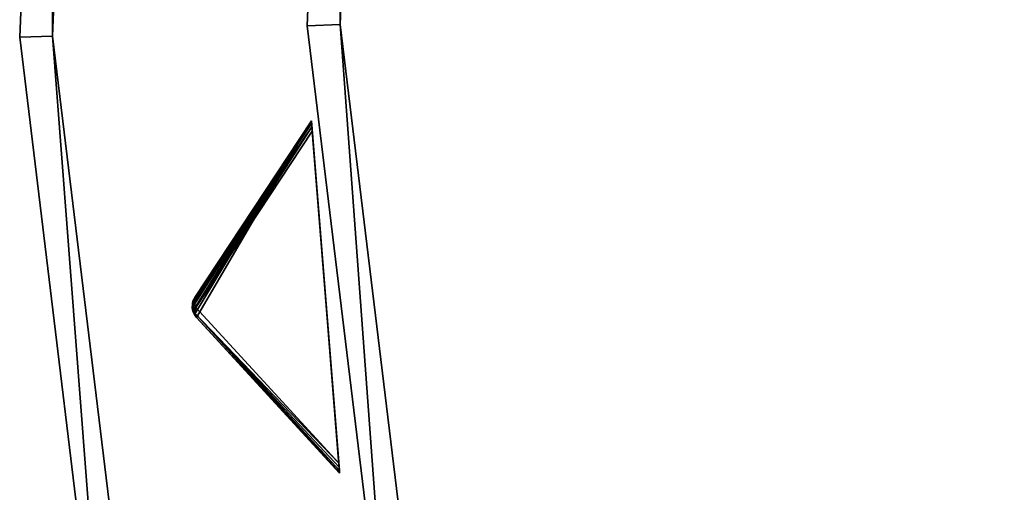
# Model space of a CAD drawing. Extents: x 5 to 565, y -280 to 280.
# Tile 22 of 256: x 5 to 65, y -39 to -10. Entities that reach past the tile are written whole.
import ezdxf

# ---------------------------------------------------------------- set-up
doc = ezdxf.new("R2010")
doc.units = 0
doc.header["$LTSCALE"] = 25.4
doc.layers.get('0').update_dxf_attribs({"color": 13, "linetype": 'CONTINUOUS'})

# ---------------------------------------------------------------- blocks, each defined once
blk = doc.blocks.new('GRUPUJ_3')
at = {"color": 254}
mesh = blk.add_polyface(dxfattribs=at)
corners = [(8.668, 254.266, 150), (1.682, 242.305, 139.866), (10.383, 232.835, 150), (1.552, 242.483, 139.717), (1.464, 242.685, 139.625), (1.422, 242.902, 139.594), (1.429, 243.122, 139.625), (1.484, 243.336, 139.717), (1.584, 243.532, 139.866)]
mesh.append_faces([[corners[k] for k in face] for face in [(0, 1, 2), (7, 0, 8)]], dxfattribs={"vtx0": -1, "color": 254})
mesh.append_faces([[corners[k] for k in face] for face in [(1, 0, 3), (3, 0, 4), (4, 0, 5), (5, 0, 6), (6, 0, 7)]], dxfattribs={"vtx0": -1, "vtx1": -1, "color": 254})
mesh = blk.add_polyface(dxfattribs=at)
corners = [(8.668, 254.266, 0.616), (8.671, 254.225, 0.357), (1.519, 243.254, 10.41)]
mesh.append_faces([[corners[k] for k in face] for face in [(0, 1, 2)]], dxfattribs={"color": 254})
mesh = blk.add_polyface(dxfattribs=at)
corners = [(8.668, 254.266, 0.616), (1.519, 243.254, 10.41), (1.584, 243.532, 10.75)]
mesh.append_faces([[corners[k] for k in face] for face in [(0, 1, 2)]], dxfattribs={"color": 254})
mesh = blk.add_polyface(dxfattribs=at)
corners = [(8.671, 254.225, 0.357), (8.681, 254.105, 0.162), (1.519, 243.254, 10.41)]
mesh.append_faces([[corners[k] for k in face] for face in [(0, 1, 2)]], dxfattribs={"color": 254})
mesh = blk.add_polyface(dxfattribs=at)
corners = [(8.681, 254.105, 0.162), (8.696, 253.91, 0.041), (1.519, 243.254, 10.41)]
mesh.append_faces([[corners[k] for k in face] for face in [(0, 1, 2)]], dxfattribs={"color": 254})
mesh = blk.add_polyface(dxfattribs=at)
corners = [(8.668, 254.266, 150), (1.584, 243.532, 10.75), (1.584, 243.532, 139.866), (8.668, 254.266, 0.616)]
mesh.append_faces([[corners[k] for k in face] for face in [(0, 1, 2), (1, 0, 3)]], dxfattribs={"vtx0": -1, "color": 254})
mesh = blk.add_polyface(dxfattribs=at)
corners = [(10.38, 232.875, 0.357), (10.383, 232.835, 150), (10.383, 232.835, 0.616), (8.668, 254.266, 150), (10.37, 232.996, 0.162), (10.355, 233.19, 0.041), (10.334, 233.448), (8.717, 253.652), (8.696, 253.91, 0.041), (8.681, 254.105, 0.162), (8.671, 254.225, 0.357), (8.668, 254.266, 0.616)]
mesh.append_faces([[corners[k] for k in face] for face in [(0, 1, 2), (3, 10, 11)]], dxfattribs={"vtx0": -1, "color": 254})
mesh.append_faces([[corners[k] for k in face] for face in [(1, 0, 3)]], dxfattribs={"vtx0": -1, "vtx1": -1, "color": 254})
mesh.append_faces([[corners[k] for k in face] for face in [(3, 0, 4), (3, 4, 5), (3, 5, 6), (3, 6, 7), (3, 7, 8), (3, 8, 9), (3, 9, 10)]], dxfattribs={"vtx0": -1, "vtx2": -1, "color": 254})
mesh = blk.add_polyface(dxfattribs=at)
corners = [(8.696, 253.91, 0.041), (1.633, 242.919, 10.134), (1.519, 243.254, 10.41)]
mesh.append_faces([[corners[k] for k in face] for face in [(0, 1, 2)]], dxfattribs={"color": 254})
mesh = blk.add_polyface(dxfattribs=at)
corners = [(8.696, 253.91, 0.041), (8.717, 253.652), (1.633, 242.919, 10.134)]
mesh.append_faces([[corners[k] for k in face] for face in [(0, 1, 2)]], dxfattribs={"color": 254})
mesh = blk.add_polyface(dxfattribs=at)
corners = [(8.717, 253.652), (10.334, 233.448), (1.633, 242.919, 10.134)]
mesh.append_faces([[corners[k] for k in face] for face in [(0, 1, 2)]], dxfattribs={"color": 254})
mesh = blk.add_polyface(dxfattribs=at)
corners = [(1.484, 243.336, 139.717), (1.442, 243.196, 10.75), (1.429, 243.122, 139.625)]
mesh.append_faces([[corners[k] for k in face] for face in [(0, 1, 2)]], dxfattribs={"color": 254})
mesh = blk.add_polyface(dxfattribs=at)
corners = [(1.442, 243.196, 10.75), (1.429, 243.122, 10.75), (1.429, 243.122, 139.625)]
mesh.append_faces([[corners[k] for k in face] for face in [(0, 1, 2)]], dxfattribs={"color": 254})
mesh = blk.add_polyface(dxfattribs=at)
corners = [(1.442, 243.196, 10.75), (1.455, 243.096, 10.507), (1.429, 243.122, 10.75)]
mesh.append_faces([[corners[k] for k in face] for face in [(0, 1, 2)]], dxfattribs={"color": 254})
mesh = blk.add_polyface(dxfattribs=at)
corners = [(1.584, 243.532, 10.75), (1.442, 243.196, 10.75), (1.484, 243.336, 139.717)]
mesh.append_faces([[corners[k] for k in face] for face in [(0, 1, 2)]], dxfattribs={"color": 254})
mesh = blk.add_polyface(dxfattribs=at)
corners = [(1.584, 243.532, 10.75), (1.455, 243.096, 10.507), (1.442, 243.196, 10.75)]
mesh.append_faces([[corners[k] for k in face] for face in [(0, 1, 2)]], dxfattribs={"color": 254})
mesh = blk.add_polyface(dxfattribs=at)
corners = [(1.584, 243.532, 10.75), (1.519, 243.254, 10.41), (1.455, 243.096, 10.507)]
mesh.append_faces([[corners[k] for k in face] for face in [(0, 1, 2)]], dxfattribs={"color": 254})
mesh = blk.add_polyface(dxfattribs=at)
corners = [(1.519, 243.254, 10.41), (1.633, 242.919, 10.134), (1.455, 243.096, 10.507)]
mesh.append_faces([[corners[k] for k in face] for face in [(0, 1, 2)]], dxfattribs={"color": 254})
mesh = blk.add_polyface(dxfattribs=at)
corners = [(1.584, 243.532, 10.75), (1.484, 243.336, 139.717), (1.584, 243.532, 139.866)]
mesh.append_faces([[corners[k] for k in face] for face in [(0, 1, 2)]], dxfattribs={"color": 254})
mesh = blk.add_polyface(dxfattribs=at)
corners = [(1.429, 243.122, 10.75), (1.422, 242.902, 139.594), (1.429, 243.122, 139.625)]
mesh.append_faces([[corners[k] for k in face] for face in [(0, 1, 2)]], dxfattribs={"color": 254})
mesh = blk.add_polyface(dxfattribs=at)
corners = [(1.429, 243.122, 10.75), (1.464, 242.685, 139.625), (1.422, 242.902, 139.594)]
mesh.append_faces([[corners[k] for k in face] for face in [(0, 1, 2)]], dxfattribs={"color": 254})
mesh = blk.add_polyface(dxfattribs=at)
corners = [(1.429, 243.122, 10.75), (1.464, 242.685, 10.75), (1.464, 242.685, 139.625)]
mesh.append_faces([[corners[k] for k in face] for face in [(0, 1, 2)]], dxfattribs={"color": 254})
mesh = blk.add_polyface(dxfattribs=at)
corners = [(1.429, 243.122, 10.75), (1.455, 243.096, 10.507), (1.464, 242.685, 10.75)]
mesh.append_faces([[corners[k] for k in face] for face in [(0, 1, 2)]], dxfattribs={"color": 254})
mesh = blk.add_polyface(dxfattribs=at)
corners = [(1.455, 243.096, 10.507), (1.444, 242.903, 10.541), (1.464, 242.685, 10.75)]
mesh.append_faces([[corners[k] for k in face] for face in [(0, 1, 2)]], dxfattribs={"color": 254})
mesh = blk.add_polyface(dxfattribs=at)
corners = [(1.455, 243.096, 10.507), (1.633, 242.919, 10.134), (1.444, 242.903, 10.541)]
mesh.append_faces([[corners[k] for k in face] for face in [(0, 1, 2)]], dxfattribs={"color": 254})
mesh = blk.add_polyface(dxfattribs=at)
corners = [(1.633, 242.919, 10.134), (1.486, 242.715, 10.507), (1.444, 242.903, 10.541)]
mesh.append_faces([[corners[k] for k in face] for face in [(0, 1, 2)]], dxfattribs={"color": 254})
mesh = blk.add_polyface(dxfattribs=at)
corners = [(1.444, 242.903, 10.541), (1.486, 242.715, 10.507), (1.464, 242.685, 10.75)]
mesh.append_faces([[corners[k] for k in face] for face in [(0, 1, 2)]], dxfattribs={"color": 254})
mesh = blk.add_polyface(dxfattribs=at)
corners = [(1.486, 242.715, 10.507), (1.488, 242.614, 10.75), (1.464, 242.685, 10.75)]
mesh.append_faces([[corners[k] for k in face] for face in [(0, 1, 2)]], dxfattribs={"color": 254})
mesh = blk.add_polyface(dxfattribs=at)
corners = [(1.464, 242.685, 10.75), (1.488, 242.614, 10.75), (1.682, 242.305, 139.866)]
mesh.append_faces([[corners[k] for k in face] for face in [(0, 1, 2)]], dxfattribs={"color": 254})
mesh = blk.add_polyface(dxfattribs=at)
corners = [(1.464, 242.685, 10.75), (1.552, 242.483, 139.717), (1.464, 242.685, 139.625)]
mesh.append_faces([[corners[k] for k in face] for face in [(0, 1, 2)]], dxfattribs={"color": 254})
mesh = blk.add_polyface(dxfattribs=at)
corners = [(1.464, 242.685, 10.75), (1.682, 242.305, 139.866), (1.552, 242.483, 139.717)]
mesh.append_faces([[corners[k] for k in face] for face in [(0, 1, 2)]], dxfattribs={"color": 254})
mesh = blk.add_polyface(dxfattribs=at)
corners = [(1.633, 242.919, 10.134), (1.574, 242.569, 10.41), (1.486, 242.715, 10.507)]
mesh.append_faces([[corners[k] for k in face] for face in [(0, 1, 2)]], dxfattribs={"color": 254})
mesh = blk.add_polyface(dxfattribs=at)
corners = [(1.486, 242.715, 10.507), (1.574, 242.569, 10.41), (1.488, 242.614, 10.75)]
mesh.append_faces([[corners[k] for k in face] for face in [(0, 1, 2)]], dxfattribs={"color": 254})
mesh = blk.add_polyface(dxfattribs=at)
corners = [(1.488, 242.614, 10.75), (1.682, 242.305, 10.75), (1.682, 242.305, 139.866)]
mesh.append_faces([[corners[k] for k in face] for face in [(0, 1, 2)]], dxfattribs={"color": 254})
mesh = blk.add_polyface(dxfattribs=at)
corners = [(1.488, 242.614, 10.75), (1.574, 242.569, 10.41), (1.682, 242.305, 10.75)]
mesh.append_faces([[corners[k] for k in face] for face in [(0, 1, 2)]], dxfattribs={"color": 254})
mesh = blk.add_polyface(dxfattribs=at)
corners = [(1.633, 242.919, 10.134), (10.334, 233.448), (1.574, 242.569, 10.41)]
mesh.append_faces([[corners[k] for k in face] for face in [(0, 1, 2)]], dxfattribs={"color": 254})
mesh = blk.add_polyface(dxfattribs=at)
corners = [(1.574, 242.569, 10.41), (10.37, 232.996, 0.162), (10.38, 232.875, 0.357)]
mesh.append_faces([[corners[k] for k in face] for face in [(0, 1, 2)]], dxfattribs={"color": 254})
mesh = blk.add_polyface(dxfattribs=at)
corners = [(1.574, 242.569, 10.41), (10.355, 233.19, 0.041), (10.37, 232.996, 0.162)]
mesh.append_faces([[corners[k] for k in face] for face in [(0, 1, 2)]], dxfattribs={"color": 254})
mesh = blk.add_polyface(dxfattribs=at)
corners = [(1.574, 242.569, 10.41), (10.334, 233.448), (10.355, 233.19, 0.041)]
mesh.append_faces([[corners[k] for k in face] for face in [(0, 1, 2)]], dxfattribs={"color": 254})
mesh = blk.add_polyface(dxfattribs=at)
corners = [(1.574, 242.569, 10.41), (10.38, 232.875, 0.357), (1.682, 242.305, 10.75)]
mesh.append_faces([[corners[k] for k in face] for face in [(0, 1, 2)]], dxfattribs={"color": 254})
mesh = blk.add_polyface(dxfattribs=at)
corners = [(1.682, 242.305, 139.866), (10.383, 232.835, 0.616), (10.383, 232.835, 150), (1.682, 242.305, 10.75)]
mesh.append_faces([[corners[k] for k in face] for face in [(0, 1, 2), (1, 0, 3)]], dxfattribs={"vtx0": -1, "color": 254})
mesh = blk.add_polyface(dxfattribs=at)
corners = [(1.682, 242.305, 10.75), (10.38, 232.875, 0.357), (10.383, 232.835, 0.616)]
mesh.append_faces([[corners[k] for k in face] for face in [(0, 1, 2)]], dxfattribs={"color": 254})
blk = doc.blocks.new('CRISTAL-M-7628-7627_STL')
at = {"color": 0}
blk.add_blockref('GRUPUJ_3', (14.455, -270.63, 250.002), dxfattribs=at)
at = {"color": 8}
mesh = blk.add_polyface(dxfattribs=at)
corners = [(5.38, -11.274, 430.002), (7.378, -11.194, 430.002), (7.194, 33.75, 430.002), (10.811, -56.007, 430.002), (12.771, -55.607, 430.002), (23.348, -99.289, 430.002), (25.218, -98.58, 430.002), (42.665, -140, 430.002), (44.397, -139, 430.002), (68.263, -177.085, 430.002), (69.812, -175.82, 430.002), (99.478, -209.583, 430.002), (100.804, -208.086, 430.002), (135.502, -236.653, 430.002), (136.571, -234.963, 430.002), (175.402, -257.594, 430.002), (176.186, -255.754, 430.002), (218.144, -271.864, 430.002), (218.623, -269.922, 430.002), (262.622, -279.092, 430.002), (262.783, -277.099, 430.002), (285.152, -280, 430.002), (285.152, -278, 430.002), (307.683, -279.092, 430.002), (307.522, -277.099, 430.002), (351.682, -269.922, 430.002), (352.161, -271.864, 430.002), (394.119, -255.754, 430.002), (394.903, -257.594, 430.002), (433.734, -234.963, 430.002), (434.803, -236.653, 430.002), (469.501, -208.086, 430.002), (470.827, -209.583, 430.002), (500.493, -175.82, 430.002), (502.042, -177.085, 430.002), (525.908, -139, 430.002), (527.64, -140, 430.002), (545.087, -98.58, 430.002), (546.957, -99.289, 430.002), (557.534, -55.607, 430.002), (559.494, -56.007, 430.002), (562.927, -11.194, 430.002), (564.925, -11.274, 430.002), (563.111, 33.75, 430.002), (9.179, 33.509, 430.002), (16.207, 77.901, 430.002), (18.128, 77.344, 430.002), (32.186, 120.034, 430.002), (33.993, 119.177, 430.002), (54.717, 159.058, 430.002), (56.363, 157.922, 430.002), (83.216, 193.963, 430.002), (84.658, 192.577, 430.002), (116.945, 223.844, 430.002), (118.146, 222.245, 430.002), (155.03, 247.928, 430.002), (155.959, 246.157, 430.002), (196.485, 265.59, 430.002), (197.119, 263.693, 430.002), (240.237, 276.374, 430.002), (240.558, 274.4, 430.002), (285.152, 280, 430.002), (285.152, 278, 430.002), (329.747, 274.4, 430.002), (330.068, 276.374, 430.002), (373.186, 263.693, 430.002), (373.819, 265.59, 430.002), (414.345, 246.157, 430.002), (415.275, 247.928, 430.002), (452.159, 222.245, 430.002), (453.36, 223.844, 430.002), (485.647, 192.577, 430.002), (487.089, 193.963, 430.002), (513.942, 157.922, 430.002), (515.588, 159.058, 430.002), (536.312, 119.177, 430.002), (538.119, 120.034, 430.002), (552.177, 77.344, 430.002), (554.098, 77.901, 430.002), (561.126, 33.509, 430.002)]
mesh.append_faces([[corners[k] for k in face] for face in [(0, 1, 2), (1, 3, 4), (4, 5, 6), (6, 7, 8), (8, 9, 10), (10, 11, 12), (12, 13, 14), (14, 15, 16), (16, 17, 18), (18, 19, 20), (20, 21, 22), (22, 23, 24), (24, 23, 25), (25, 26, 27), (27, 28, 29), (29, 30, 31), (31, 32, 33), (33, 34, 35), (35, 36, 37), (37, 38, 39), (39, 40, 41), (2, 44, 45), (44, 2, 1), (45, 46, 47), (47, 48, 49), (49, 50, 51), (51, 52, 53), (53, 54, 55), (55, 56, 57), (57, 58, 59), (59, 60, 61), (61, 63, 64), (64, 65, 66), (66, 67, 68), (68, 69, 70), (70, 71, 72), (72, 73, 74), (74, 75, 76), (76, 77, 78), (78, 79, 43)]], dxfattribs={"vtx0": -1, "vtx1": -1, "color": 8})
mesh.append_faces([[corners[k] for k in face] for face in [(1, 0, 3), (4, 3, 5), (6, 5, 7), (8, 7, 9), (10, 9, 11), (12, 11, 13), (14, 13, 15), (16, 15, 17), (18, 17, 19), (20, 19, 21), (22, 21, 23), (25, 23, 26), (27, 26, 28), (29, 28, 30), (31, 30, 32), (33, 32, 34), (35, 34, 36), (37, 36, 38), (39, 38, 40), (41, 40, 42), (41, 42, 43), (45, 44, 46), (47, 46, 48), (49, 48, 50), (51, 50, 52), (53, 52, 54), (55, 54, 56), (57, 56, 58), (59, 58, 60), (61, 60, 62), (61, 62, 63), (64, 63, 65), (66, 65, 67), (68, 67, 69), (70, 69, 71), (72, 71, 73), (74, 73, 75), (76, 75, 77), (78, 77, 79), (43, 79, 41)]], dxfattribs={"vtx0": -1, "vtx2": -1, "color": 8})
mesh = blk.add_polyface(dxfattribs=at)
corners = [(7.194, 33.75, 410.002), (9.179, 33.509, 410.002), (7.378, -11.194, 410.002), (16.207, 77.901, 410.002), (18.128, 77.344, 410.002), (32.186, 120.034, 410.002), (33.993, 119.177, 410.002), (54.717, 159.058, 410.002), (56.363, 157.922, 410.002), (83.216, 193.963, 410.002), (84.658, 192.577, 410.002), (116.945, 223.844, 410.002), (118.146, 222.245, 410.002), (155.03, 247.928, 410.002), (155.959, 246.157, 410.002), (196.485, 265.59, 410.002), (197.119, 263.693, 410.002), (240.237, 276.374, 410.002), (240.558, 274.4, 410.002), (285.152, 280, 410.002), (285.152, 278, 410.002), (330.068, 276.374, 410.002), (329.747, 274.4, 410.002), (373.186, 263.693, 410.002), (373.819, 265.59, 410.002), (414.345, 246.157, 410.002), (415.275, 247.928, 410.002), (452.159, 222.245, 410.002), (453.36, 223.844, 410.002), (485.647, 192.577, 410.002), (487.089, 193.963, 410.002), (513.942, 157.922, 410.002), (515.588, 159.058, 410.002), (536.312, 119.177, 410.002), (538.119, 120.034, 410.002), (552.177, 77.344, 410.002), (554.098, 77.901, 410.002), (561.126, 33.509, 410.002), (563.111, 33.75, 410.002), (562.927, -11.194, 410.002), (5.38, -11.274, 410.002), (10.811, -56.007, 410.002), (12.771, -55.607, 410.002), (23.348, -99.289, 410.002), (25.218, -98.58, 410.002), (42.665, -140, 410.002), (44.397, -139, 410.002), (68.263, -177.085, 410.002), (69.812, -175.82, 410.002), (99.478, -209.583, 410.002), (100.804, -208.086, 410.002), (135.502, -236.653, 410.002), (136.571, -234.963, 410.002), (175.402, -257.594, 410.002), (176.186, -255.754, 410.002), (218.144, -271.864, 410.002), (218.623, -269.922, 410.002), (262.622, -279.092, 410.002), (262.783, -277.099, 410.002), (285.152, -280, 410.002), (285.152, -278, 410.002), (307.522, -277.099, 410.002), (307.683, -279.092, 410.002), (351.682, -269.922, 410.002), (352.161, -271.864, 410.002), (394.119, -255.754, 410.002), (394.903, -257.594, 410.002), (433.734, -234.963, 410.002), (434.803, -236.653, 410.002), (469.501, -208.086, 410.002), (470.827, -209.583, 410.002), (500.493, -175.82, 410.002), (502.042, -177.085, 410.002), (525.908, -139, 410.002), (527.64, -140, 410.002), (545.087, -98.58, 410.002), (546.957, -99.289, 410.002), (557.534, -55.607, 410.002), (559.494, -56.007, 410.002), (564.925, -11.274, 410.002)]
mesh.append_faces([[corners[k] for k in face] for face in [(1, 3, 4), (4, 5, 6), (6, 7, 8), (8, 9, 10), (10, 11, 12), (12, 13, 14), (14, 15, 16), (16, 17, 18), (18, 19, 20), (20, 21, 22), (22, 21, 23), (23, 24, 25), (25, 26, 27), (27, 28, 29), (29, 30, 31), (31, 32, 33), (33, 34, 35), (35, 36, 37), (37, 38, 39), (40, 2, 41), (41, 42, 43), (43, 44, 45), (45, 46, 47), (47, 48, 49), (49, 50, 51), (51, 52, 53), (53, 54, 55), (55, 56, 57), (57, 58, 59), (59, 61, 62), (62, 63, 64), (64, 65, 66), (66, 67, 68), (68, 69, 70), (70, 71, 72), (72, 73, 74), (74, 75, 76), (76, 77, 78), (78, 39, 79), (79, 39, 38)]], dxfattribs={"vtx0": -1, "vtx1": -1, "color": 8})
mesh.append_faces([[corners[k] for k in face] for face in [(0, 1, 2), (1, 0, 3), (4, 3, 5), (6, 5, 7), (8, 7, 9), (10, 9, 11), (12, 11, 13), (14, 13, 15), (16, 15, 17), (18, 17, 19), (20, 19, 21), (23, 21, 24), (25, 24, 26), (27, 26, 28), (29, 28, 30), (31, 30, 32), (33, 32, 34), (35, 34, 36), (37, 36, 38), (2, 40, 0), (41, 2, 42), (43, 42, 44), (45, 44, 46), (47, 46, 48), (49, 48, 50), (51, 50, 52), (53, 52, 54), (55, 54, 56), (57, 56, 58), (59, 58, 60), (59, 60, 61), (62, 61, 63), (64, 63, 65), (66, 65, 67), (68, 67, 69), (70, 69, 71), (72, 71, 73), (74, 73, 75), (76, 75, 77), (78, 77, 39)]], dxfattribs={"vtx0": -1, "vtx2": -1, "color": 8})
mesh = blk.add_polyface(dxfattribs=at)
corners = [(22.865, -10.57, 417.002), (24.864, -10.489, 417.002), (24.566, 31.641, 417.002), (27.957, -52.507, 417.002), (29.917, -52.107, 417.002), (39.711, -93.084, 417.002), (41.581, -92.375, 417.002), (57.821, -131.25, 417.002), (59.553, -130.25, 417.002), (81.819, -166.017, 417.002), (83.368, -164.752, 417.002), (111.083, -196.484, 417.002), (112.409, -194.987, 417.002), (144.855, -221.862, 417.002), (145.924, -220.172, 417.002), (182.261, -241.495, 417.002), (183.045, -239.655, 417.002), (222.332, -254.872, 417.002), (222.811, -252.93, 417.002), (264.03, -261.649, 417.002), (264.191, -259.655, 417.002), (285.152, -262.5, 417.002), (285.152, -260.5, 417.002), (306.275, -261.649, 417.002), (306.114, -259.655, 417.002), (347.494, -252.93, 417.002), (347.973, -254.872, 417.002), (387.26, -239.655, 417.002), (388.044, -241.495, 417.002), (424.381, -220.172, 417.002), (425.45, -221.862, 417.002), (457.896, -194.987, 417.002), (459.222, -196.484, 417.002), (486.937, -164.752, 417.002), (488.486, -166.017, 417.002), (510.752, -130.25, 417.002), (512.484, -131.25, 417.002), (528.724, -92.375, 417.002), (530.594, -93.084, 417.002), (540.388, -52.107, 417.002), (542.348, -52.507, 417.002), (545.441, -10.489, 417.002), (547.44, -10.57, 417.002), (545.739, 31.641, 417.002), (26.552, 31.4, 417.002), (33.016, 73.032, 417.002), (34.937, 72.476, 417.002), (47.997, 112.532, 417.002), (49.804, 111.674, 417.002), (69.119, 149.117, 417.002), (70.765, 147.981, 417.002), (95.837, 181.84, 417.002), (97.279, 180.455, 417.002), (127.458, 209.854, 417.002), (128.659, 208.255, 417.002), (163.163, 232.432, 417.002), (164.092, 230.661, 417.002), (202.027, 248.991, 417.002), (202.66, 247.094, 417.002), (243.044, 259.101, 417.002), (243.365, 257.127, 417.002), (285.152, 262.5, 417.002), (285.152, 260.5, 417.002), (326.94, 257.127, 417.002), (327.26, 259.101, 417.002), (367.644, 247.094, 417.002), (368.278, 248.991, 417.002), (406.213, 230.661, 417.002), (407.142, 232.432, 417.002), (441.646, 208.255, 417.002), (442.847, 209.854, 417.002), (473.026, 180.455, 417.002), (474.468, 181.84, 417.002), (499.54, 147.981, 417.002), (501.186, 149.117, 417.002), (520.501, 111.674, 417.002), (522.308, 112.532, 417.002), (535.367, 72.476, 417.002), (537.288, 73.032, 417.002), (543.753, 31.4, 417.002)]
mesh.append_faces([[corners[k] for k in face] for face in [(0, 1, 2), (1, 3, 4), (4, 5, 6), (6, 7, 8), (8, 9, 10), (10, 11, 12), (12, 13, 14), (14, 15, 16), (16, 17, 18), (18, 19, 20), (20, 21, 22), (22, 23, 24), (24, 23, 25), (25, 26, 27), (27, 28, 29), (29, 30, 31), (31, 32, 33), (33, 34, 35), (35, 36, 37), (37, 38, 39), (39, 40, 41), (2, 44, 45), (44, 2, 1), (45, 46, 47), (47, 48, 49), (49, 50, 51), (51, 52, 53), (53, 54, 55), (55, 56, 57), (57, 58, 59), (59, 60, 61), (61, 63, 64), (64, 65, 66), (66, 67, 68), (68, 69, 70), (70, 71, 72), (72, 73, 74), (74, 75, 76), (76, 77, 78), (78, 79, 43)]], dxfattribs={"vtx0": -1, "vtx1": -1, "color": 8})
mesh.append_faces([[corners[k] for k in face] for face in [(1, 0, 3), (4, 3, 5), (6, 5, 7), (8, 7, 9), (10, 9, 11), (12, 11, 13), (14, 13, 15), (16, 15, 17), (18, 17, 19), (20, 19, 21), (22, 21, 23), (25, 23, 26), (27, 26, 28), (29, 28, 30), (31, 30, 32), (33, 32, 34), (35, 34, 36), (37, 36, 38), (39, 38, 40), (41, 40, 42), (41, 42, 43), (45, 44, 46), (47, 46, 48), (49, 48, 50), (51, 50, 52), (53, 52, 54), (55, 54, 56), (57, 56, 58), (59, 58, 60), (61, 60, 62), (61, 62, 63), (64, 63, 65), (66, 65, 67), (68, 67, 69), (70, 69, 71), (72, 71, 73), (74, 73, 75), (76, 75, 77), (78, 77, 79), (43, 79, 41)]], dxfattribs={"vtx0": -1, "vtx2": -1, "color": 8})
mesh = blk.add_polyface(dxfattribs=at)
corners = [(24.566, 31.641, 410.002), (26.552, 31.4, 410.002), (24.864, -10.489, 410.002), (33.016, 73.032, 410.002), (34.937, 72.476, 410.002), (47.997, 112.532, 410.002), (49.804, 111.674, 410.002), (69.119, 149.117, 410.002), (70.765, 147.981, 410.002), (95.837, 181.84, 410.002), (97.279, 180.455, 410.002), (127.458, 209.854, 410.002), (128.659, 208.255, 410.002), (163.163, 232.432, 410.002), (164.092, 230.661, 410.002), (202.027, 248.991, 410.002), (202.66, 247.094, 410.002), (243.044, 259.101, 410.002), (243.365, 257.127, 410.002), (285.152, 262.5, 410.002), (285.152, 260.5, 410.002), (327.26, 259.101, 410.002), (326.94, 257.127, 410.002), (367.644, 247.094, 410.002), (368.278, 248.991, 410.002), (406.213, 230.661, 410.002), (407.142, 232.432, 410.002), (441.646, 208.255, 410.002), (442.847, 209.854, 410.002), (473.026, 180.455, 410.002), (474.468, 181.84, 410.002), (499.54, 147.981, 410.002), (501.186, 149.117, 410.002), (520.501, 111.674, 410.002), (522.308, 112.532, 410.002), (535.367, 72.476, 410.002), (537.288, 73.032, 410.002), (543.753, 31.4, 410.002), (545.739, 31.641, 410.002), (545.441, -10.489, 410.002), (22.865, -10.57, 410.002), (27.957, -52.507, 410.002), (29.917, -52.107, 410.002), (39.711, -93.084, 410.002), (41.581, -92.375, 410.002), (57.821, -131.25, 410.002), (59.553, -130.25, 410.002), (81.819, -166.017, 410.002), (83.368, -164.752, 410.002), (111.083, -196.484, 410.002), (112.409, -194.987, 410.002), (144.855, -221.862, 410.002), (145.924, -220.172, 410.002), (182.261, -241.495, 410.002), (183.045, -239.655, 410.002), (222.332, -254.872, 410.002), (222.811, -252.93, 410.002), (264.03, -261.649, 410.002), (264.191, -259.655, 410.002), (285.152, -262.5, 410.002), (285.152, -260.5, 410.002), (306.114, -259.655, 410.002), (306.275, -261.649, 410.002), (347.494, -252.93, 410.002), (347.973, -254.872, 410.002), (387.26, -239.655, 410.002), (388.044, -241.495, 410.002), (424.381, -220.172, 410.002), (425.45, -221.862, 410.002), (457.896, -194.987, 410.002), (459.222, -196.484, 410.002), (486.937, -164.752, 410.002), (488.486, -166.017, 410.002), (510.752, -130.25, 410.002), (512.484, -131.25, 410.002), (528.724, -92.375, 410.002), (530.594, -93.084, 410.002), (540.388, -52.107, 410.002), (542.348, -52.507, 410.002), (547.44, -10.57, 410.002)]
mesh.append_faces([[corners[k] for k in face] for face in [(1, 3, 4), (4, 5, 6), (6, 7, 8), (8, 9, 10), (10, 11, 12), (12, 13, 14), (14, 15, 16), (16, 17, 18), (18, 19, 20), (20, 21, 22), (22, 21, 23), (23, 24, 25), (25, 26, 27), (27, 28, 29), (29, 30, 31), (31, 32, 33), (33, 34, 35), (35, 36, 37), (37, 38, 39), (40, 2, 41), (41, 42, 43), (43, 44, 45), (45, 46, 47), (47, 48, 49), (49, 50, 51), (51, 52, 53), (53, 54, 55), (55, 56, 57), (57, 58, 59), (59, 61, 62), (62, 63, 64), (64, 65, 66), (66, 67, 68), (68, 69, 70), (70, 71, 72), (72, 73, 74), (74, 75, 76), (76, 77, 78), (78, 39, 79), (79, 39, 38)]], dxfattribs={"vtx0": -1, "vtx1": -1, "color": 8})
mesh.append_faces([[corners[k] for k in face] for face in [(0, 1, 2), (1, 0, 3), (4, 3, 5), (6, 5, 7), (8, 7, 9), (10, 9, 11), (12, 11, 13), (14, 13, 15), (16, 15, 17), (18, 17, 19), (20, 19, 21), (23, 21, 24), (25, 24, 26), (27, 26, 28), (29, 28, 30), (31, 30, 32), (33, 32, 34), (35, 34, 36), (37, 36, 38), (2, 40, 0), (41, 2, 42), (43, 42, 44), (45, 44, 46), (47, 46, 48), (49, 48, 50), (51, 50, 52), (53, 52, 54), (55, 54, 56), (57, 56, 58), (59, 58, 60), (59, 60, 61), (62, 61, 63), (64, 63, 65), (66, 65, 67), (68, 67, 69), (70, 69, 71), (72, 71, 73), (74, 73, 75), (76, 75, 77), (78, 77, 39)]], dxfattribs={"vtx0": -1, "vtx2": -1, "color": 8})
mesh = blk.add_polyface(dxfattribs=at)
corners = [(7.194, 33.75, 430.002), (5.38, -11.274, 410.002), (5.38, -11.274, 430.002), (7.194, 33.75, 410.002)]
mesh.append_faces([[corners[k] for k in face] for face in [(0, 1, 2), (1, 0, 3)]], dxfattribs={"vtx0": -1, "color": 8})
mesh = blk.add_polyface(dxfattribs=at)
corners = [(9.179, 33.509, 410.002), (7.378, -11.194, 430.002), (7.378, -11.194, 410.002), (9.179, 33.509, 430.002)]
mesh.append_faces([[corners[k] for k in face] for face in [(0, 1, 2), (1, 0, 3)]], dxfattribs={"vtx0": -1, "color": 8})
mesh = blk.add_polyface(dxfattribs=at)
corners = [(24.566, 31.641, 417.002), (22.865, -10.57, 410.002), (22.865, -10.57, 417.002), (24.566, 31.641, 410.002)]
mesh.append_faces([[corners[k] for k in face] for face in [(0, 1, 2), (1, 0, 3)]], dxfattribs={"vtx0": -1, "color": 8})
mesh = blk.add_polyface(dxfattribs=at)
corners = [(26.552, 31.4, 410.002), (24.864, -10.489, 417.002), (24.864, -10.489, 410.002), (26.552, 31.4, 417.002)]
mesh.append_faces([[corners[k] for k in face] for face in [(0, 1, 2), (1, 0, 3)]], dxfattribs={"vtx0": -1, "color": 8})
mesh = blk.add_polyface(dxfattribs=at)
corners = [(22.865, -10.57, 417.002), (27.957, -52.507, 410.002), (27.957, -52.507, 417.002), (22.865, -10.57, 410.002)]
mesh.append_faces([[corners[k] for k in face] for face in [(0, 1, 2), (1, 0, 3)]], dxfattribs={"vtx0": -1, "color": 8})
mesh = blk.add_polyface(dxfattribs=at)
corners = [(24.864, -10.489, 410.002), (29.917, -52.107, 417.002), (29.917, -52.107, 410.002), (24.864, -10.489, 417.002)]
mesh.append_faces([[corners[k] for k in face] for face in [(0, 1, 2), (1, 0, 3)]], dxfattribs={"vtx0": -1, "color": 8})
mesh = blk.add_polyface(dxfattribs=at)
corners = [(5.38, -11.274, 430.002), (10.811, -56.007, 410.002), (10.811, -56.007, 430.002), (5.38, -11.274, 410.002)]
mesh.append_faces([[corners[k] for k in face] for face in [(0, 1, 2), (1, 0, 3)]], dxfattribs={"vtx0": -1, "color": 8})
mesh = blk.add_polyface(dxfattribs=at)
corners = [(7.378, -11.194, 410.002), (12.771, -55.607, 430.002), (12.771, -55.607, 410.002), (7.378, -11.194, 430.002)]
mesh.append_faces([[corners[k] for k in face] for face in [(0, 1, 2), (1, 0, 3)]], dxfattribs={"vtx0": -1, "color": 8})
blk = doc.blocks.new('GRUPUJ_6')
at = {"color": 0}
blk.add_blockref('CRISTAL-M-7628-7627_STL', (-5.38, 280, -0.002), dxfattribs=at)

msp = doc.modelspace()

# ---------------------------------------------------------------- block references
at = {"color": 0}
msp.add_blockref('GRUPUJ_6', (5.38, -280, 0.002), dxfattribs=at)

doc.saveas('drawing.dxf')
